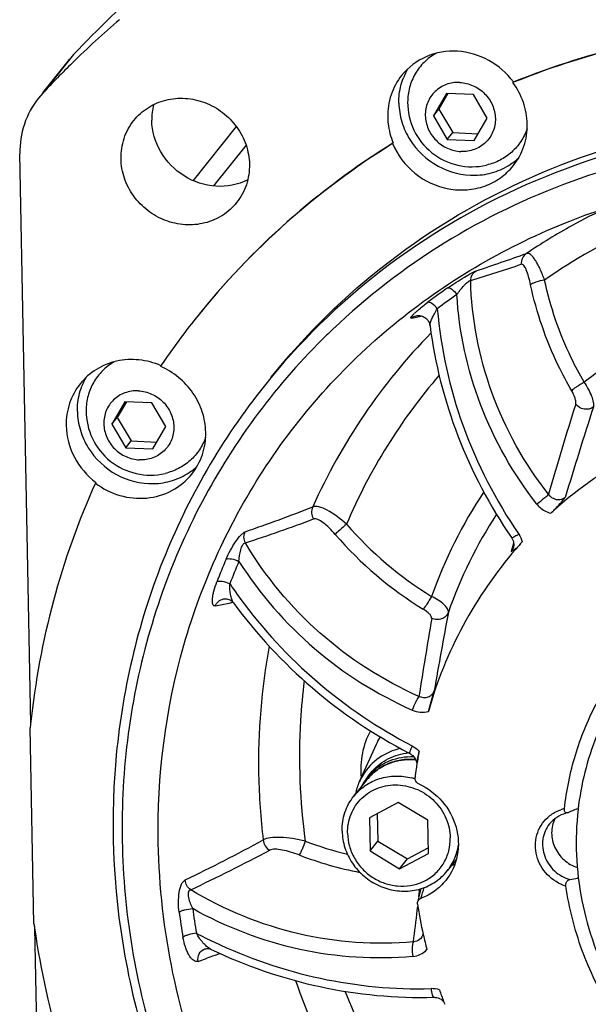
# Model space of a CAD drawing. Header units: millimetres. Extents: x 0 to 420, y 0 to 297.
# Tile 4 of 44: x 114 to 133, y 44 to 77. Entities that reach past the tile are written whole.
import ezdxf

# ---------------------------------------------------------------- set-up
doc = ezdxf.new("R2010")
doc.units = ezdxf.units.MM
doc.header["$LTSCALE"] = 23.1
doc.layers.add('COMPONENTS', color=7, linetype='CONTINUOUS')

msp = doc.modelspace()

# ---------------------------------------------------------------- linework, layer by layer
at = {"layer": 'COMPONENTS', "color": 7, "linetype": 'CONTINUOUS'}
for p, q in [((115.43314, 75.7397), (114.54426, 74.62684)), ((115.57914, 75.90832), (115.43179, 75.73744)), ((130.28603, 74.9933), (130.26861, 74.97149)), ((130.29092, 74.98051), (130.26861, 74.97149)), ((114.55117, 74.62132), (114.40382, 74.45044)), ((128.04502, 74.61009), (127.60893, 73.86096)), ((128.09293, 74.60798), (127.79013, 74.08782)), ((128.94645, 74.5705), (128.04502, 74.61009)), ((129.41178, 73.78179), (128.94645, 74.5705)), ((127.60893, 73.86096), (127.79013, 74.08782)), ((127.79013, 74.08782), (128.25547, 73.2991)), ((127.60893, 73.86096), (128.07426, 73.07224)), ((128.97569, 73.03266), (129.41178, 73.78179)), ((121.01814, 73.5044), (119.57314, 71.6953)), ((128.07426, 73.07224), (128.25547, 73.2991)), ((128.25547, 73.2991), (129.10898, 73.26162)), ((126.26428, 72.95295), (126.24686, 72.93113)), ((128.07426, 73.07224), (128.97569, 73.03266)), ((114.14534, 53.53279), (113.78285, 72.59273)), ((127.03823, 67.17497), (127.03831, 67.17499)), ((127.49683, 66.84104), (127.49681, 66.84116)), ((118.49874, 65.50861), (118.48309, 65.48555)), ((117.29511, 64.30074), (116.85902, 63.55161)), ((117.34303, 64.29864), (117.04023, 63.77847)), ((118.19654, 64.26116), (117.29511, 64.30074)), ((118.66188, 63.47245), (118.19654, 64.26116)), ((116.85902, 63.55161), (117.04023, 63.77847)), ((116.85902, 63.55161), (117.32436, 62.7629)), ((117.04023, 63.77847), (117.50556, 62.98976)), ((118.22579, 62.72331), (118.66188, 63.47245)), ((117.32436, 62.7629), (117.50556, 62.98976)), ((117.50556, 62.98976), (118.35908, 62.95228)), ((117.32436, 62.7629), (118.22579, 62.72331)), ((116.32396, 61.60343), (116.30654, 61.58162)), ((130.28787, 59.44184), (130.28758, 59.44065)), ((120.58574, 57.70677), (120.58616, 57.70686)), ((120.92406, 57.57838), (120.924, 57.57847)), ((127.44194, 53.95), (127.63608, 54.63606)), ((114.13235, 53.42716), (114.12996, 53.40354)), ((114.25469, 46.84513), (114.12996, 53.40354)), ((125.69346, 52.84642), (125.1313, 51.59283)), ((126.77899, 52.56279), (126.80793, 52.54777)), ((125.40249, 51.7474), (125.50877, 51.88046)), ((125.38932, 51.66681), (124.94589, 51.11165)), ((126.43521, 50.90787), (125.46994, 50.3958)), ((127.42159, 50.3101), (126.43521, 50.90787)), ((132.46554, 50.8238), (132.46245, 50.79988)), ((125.46994, 50.3958), (125.49105, 49.28596)), ((125.73484, 50.53633), (125.7524, 49.61316)), ((127.4427, 49.20025), (127.42159, 50.3101)), ((125.49105, 49.28596), (125.7524, 49.61316)), ((125.7524, 49.61316), (126.73878, 49.01538)), ((126.73878, 49.01538), (127.43915, 49.38693)), ((125.49105, 49.28596), (126.47743, 48.68818)), ((126.47743, 48.68818), (127.4427, 49.20025)), ((126.47743, 48.68818), (126.73878, 49.01538)), ((128.37333, 48.99342), (128.07129, 48.61528)), ((127.89344, 48.42376), (127.89689, 48.42697)), ((114.27502, 46.71427), (114.63665, 27.69957)), ((120.15707, 46.00077), (120.15678, 46.0009))]:
    msp.add_line(p, q, dxfattribs=at)
at = {"layer": 'COMPONENTS', "color": 9, "linetype": 'CONTINUOUS'}
for p, q in [((115.57914, 75.90832), (114.55117, 74.62132)), ((121.34543, 72.87569), (120.25824, 71.51456)), ((127.04678, 67.13401), (127.1931, 67.16488)), ((127.1931, 67.16488), (127.2117, 67.16883)), ((126.87834, 67.09881), (127.04678, 67.13401)), ((130.28883, 59.59828), (130.25293, 59.45013)), ((130.25293, 59.45013), (130.21547, 59.29501)), ((120.31943, 57.47289), (120.54515, 57.5206)), ((120.54515, 57.5206), (120.77594, 57.57041)), ((120.77594, 57.57041), (120.90681, 57.59912)), ((132.45422, 48.40636), (132.4318, 48.37829)), ((127.1246, 47.75758), (127.15299, 48.01138)), ((127.0717, 47.29824), (127.08722, 47.43117)), ((120.2399, 45.77241), (120.30827, 45.79737)), ((120.30827, 45.79737), (120.47382, 45.85813))]:
    msp.add_line(p, q, dxfattribs=at)
at = {"layer": 'COMPONENTS', "color": 7, "linetype": 'CONTINUOUS'}
for points in [[(127.03823, 67.17497), (127.06213, 67.17917), (127.0872, 67.18176), (127.11427, 67.18258), (127.14336, 67.18126), (127.17353, 67.17749), (127.20439, 67.17107), (127.23576, 67.16175), (127.26704, 67.14947), (127.29788, 67.13413), (127.32795, 67.11565), (127.35669, 67.09418), (127.38373, 67.06978), (127.40875, 67.04255), (127.43136, 67.01273), (127.45123, 66.98051), (127.46807, 66.94614), (127.48154, 66.91011), (127.49146, 66.87268), (127.49683, 66.84105)], [(130.22134, 59.75705), (130.24772, 59.71358), (130.26756, 59.67105), (130.28261, 59.62696), (130.29249, 59.58205), (130.297, 59.53711), (130.29607, 59.49278), (130.28968, 59.44974), (130.28758, 59.44067)], [(120.58574, 57.70677), (120.60135, 57.70974), (120.63292, 57.7133), (120.66652, 57.71369), (120.70158, 57.71046), (120.7377, 57.70318), (120.77383, 57.69167), (120.80963, 57.67562), (120.84405, 57.65511), (120.8751, 57.63128), (120.90264, 57.60449), (120.924, 57.57847)], [(126.80793, 52.54777), (126.8457, 52.52595), (126.88276, 52.49963), (126.91727, 52.46977), (126.94871, 52.43676), (126.97657, 52.40104)], [(126.97657, 52.40104), (127.0005, 52.3631), (127.02015, 52.32349), (127.03524, 52.28287), (127.04564, 52.2419), (127.05134, 52.2012), (127.05239, 52.16134)], [(127.1548, 47.88764), (127.13347, 47.79444), (127.11199, 47.70435), (127.09039, 47.61735), (127.07944, 47.57463)], [(127.18354, 48.01974), (127.17598, 47.98395), (127.1548, 47.88764)], [(119.96679, 46.00749), (119.99647, 46.01595), (120.03359, 46.02159), (120.06922, 46.02212), (120.10194, 46.01828), (120.12959, 46.01147), (120.15138, 46.00337), (120.15678, 46.00091)], [(127.6311, 44.38924), (127.66843, 44.38853), (127.72016, 44.38203), (127.77049, 44.36952), (127.81914, 44.35121), (127.86523, 44.32757), (127.90795, 44.29921), (127.94714, 44.26629), (127.95696, 44.25595)]]:
    msp.add_lwpolyline(points, dxfattribs=at)
for centre, radius, start, end in [((140.01834, 52.98471), 33.5077, 130.770283, 136.832817), ((139.00148, 51.68464), 33.52486, 130.770077, 134.414964), ((138.94238, 51.74607), 33.43962, 134.416293, 136.836996), ((128.57887, 74.35789), 2.11879, 149.512416, 152.680737), ((128.59361, 74.35047), 2.13529, 152.685136, 158.486964), ((120.24188, 73.7522), 2.04939, 166.452346, 181.104507), ((128.89911, 74.30809), 2.15087, 179.664761, 283.103461), ((139.82935, 50.99292), 25.80251, 121.762669, 141.355535), ((139.84481, 51.01716), 25.79941, 121.761801, 141.351472), ((129.02189, 74.00207), 2.11298, 309.456063, 312.959929), ((129.01109, 74.0159), 2.13053, 303.680096, 309.44399), ((139.73232, 51.0861), 25.66853, 141.382732, 145.814431), ((139.81038, 50.38752), 22.56591, 133.587404, 134.816606), ((117.84371, 64.04112), 2.13529, 152.685136, 158.486964), ((117.82884, 64.04862), 2.11864, 149.433477, 152.6808), ((118.14921, 63.99874), 2.15087, 179.664761, 283.103461), ((118.26119, 63.70656), 2.13053, 303.680096, 309.44399), ((118.27203, 63.69268), 2.11293, 309.456025, 312.912229), ((140.42508, 50.78437), 26.42507, 155.883156, 174.029268), ((140.99012, 50.17251), 14.05669, 137.767995, 139.107075), ((141.09204, 50.09624), 14.18367, 139.143686, 164.234146), ((134.63881, 67.66302), 17.02333, 216.327621, 242.50258), ((141.02216, 50.6887), 27.02889, 173.959231, 174.185033), ((126.97415, 50.60385), 1.96606, 95.535857, 98.007291), ((126.83517, 50.34542), 2.00214, 84.919187, 86.180583), ((141.59781, 49.94702), 14.71145, 169.513782, 171.226362), ((141.68139, 49.93442), 14.79597, 171.844791, 173.010404), ((141.65055, 49.93876), 14.76483, 171.447711, 171.844524), ((141.6375, 49.94072), 14.75164, 171.225693, 171.447686), ((126.92373, 50.78875), 1.96451, 147.899062, 155.851918), ((126.80609, 50.62661), 1.79618, 141.393142, 149.791967), ((126.80385, 50.62799), 1.79356, 135.960188, 141.382761), ((126.37233, 49.71916), 2.06966, 72.467583, 75.503716), ((126.9561, 50.77634), 1.99914, 155.906924, 168.018664), ((126.81283, 50.62292), 1.80386, 151.672663, 153.485311), ((126.81027, 50.62429), 1.80096, 149.795163, 151.672647), ((126.98219, 50.77013), 2.02594, 168.000151, 168.398359), ((132.22257, 51.12634), 0.4777, 290.269481, 298.732943), ((141.99537, 49.58185), 9.61042, 172.718757, 173.488181), ((133.37322, 48.00889), 2.84533, 110.257437, 115.857893), ((127.29617, 50.50425), 1.94629, 298.008524, 302.14668), ((127.18209, 50.32798), 1.80377, 309.290933, 311.036361), ((126.696, 49.71403), 1.7603, 313.016516, 321.377806), ((126.59398, 49.70706), 1.59809, 294.262054, 297.941205), ((132.52648, 48.01231), 0.37803, 100.602394, 104.504402), ((142.59859, 49.96646), 15.71759, 189.033315, 192.790242), ((142.27329, 50.70437), 28.28314, 187.842499, 188.11049), ((143.13681, 50.86818), 29.16116, 188.189746, 205.152934), ((142.74133, 49.99816), 15.86381, 192.787755, 194.660345), ((143.04026, 50.08842), 16.17623, 199.682239, 201.139753), ((143.10932, 50.11486), 16.25018, 201.138907, 201.511989)]:
    msp.add_arc(centre, radius, start, end, dxfattribs=at)
at = {"layer": 'COMPONENTS', "color": 9, "linetype": 'CONTINUOUS'}
for centre, radius, start, end in [((142.25441, 52.06538), 20.70278, 115.23861, 118.895639), ((142.16392, 52.22918), 20.51565, 118.895429, 123.906217), ((88.20297, 189.78518), 127.80806, 288.6323934, 289.4302906), ((94.19003, 179.3206), 116.25623, 287.3492604, 288.2253948), ((140.35026, 50.46904), 21.48248, 124.799005, 126.998868), ((140.4327, 50.56039), 21.09538, 124.78891, 126.988773), ((128.62397, 65.55461), 2.36731, 132.902786, 134.158753), ((142.80875, 52.16661), 16.32714, 110.799183, 128.462395), ((141.91822, 52.55827), 20.10443, 135.691658, 155.848367), ((142.26472, 52.7276), 19.08774, 139.256461, 156.922974), ((256.30572, 25.2221), 129.93022, 162.5321442, 163.9211043), ((260.49271, 22.71022), 134.08738, 162.0082811, 163.3630023), ((142.69506, 52.41024), 16.07564, 146.482077, 160.428601), ((101.13445, 118.30552), 61.74329, 289.0814025, 291.3107896), ((102.27429, 117.50902), 60.97921, 288.2021981, 290.4747589), ((142.62731, 52.17041), 15.38471, 147.040294, 160.678372), ((133.89983, 68.15948), 12.15566, 220.845718, 238.498194), ((133.84722, 68.09359), 12.582, 220.84572, 238.498193), ((140.44484, 50.53441), 21.51692, 156.71297, 158.910486), ((140.51351, 50.60718), 21.12837, 156.700074, 158.89759), ((132.21919, 66.05389), 13.18008, 212.540493, 246.193968), ((134.63654, 67.58825), 16.71128, 214.121115, 216.116022), ((134.54999, 67.5478), 16.61753, 216.179271, 242.607615), ((397.23667, 11.32502), 273.53335, 170.3752978, 170.9287581), ((416.29816, 3.96575), 293.07555, 169.522618, 170.0440124), ((143.09419, 52.23806), 21.33153, 169.488413, 181.106409), ((127.77412, 51.91298), 2.28044, 148.592047, 155.837674), ((143.59555, 52.24309), 21.83289, 181.094197, 186.822835), ((126.76285, 50.56962), 1.75796, 139.050354, 141.381933), ((126.76385, 50.56876), 1.75928, 137.494581, 139.050401), ((126.7641, 50.56853), 1.75962, 135.865369, 137.494556), ((126.76381, 50.56881), 1.75921, 134.144642, 135.865345), ((126.7642, 50.56838), 1.75979, 132.820459, 134.144265), ((126.76801, 50.56425), 1.76541, 130.770382, 132.819962), ((126.77071, 50.56114), 1.76953, 130.01381, 130.770853), ((132.2897, 49.42244), 1.30548, 103.145425, 108.896218), ((91.45565, 105.87097), 63.94357, 295.8259394, 298.4494232), ((127.56727, 60.67935), 11.85134, 249.030394, 256.173221), ((92.18157, 105.8273), 63.96649, 295.2763973, 297.9239577), ((127.48624, 60.52702), 12.18674, 249.006477, 258.969185), ((117.41834, 50.79455), 10.25241, 342.42541, 344.520747), ((142.37982, 50.36663), 23.48104, 187.650854, 189.724059), ((142.41684, 50.42854), 23.06144, 187.654803, 189.728007), ((30.90212, 58.56221), 96.82699, 352.6916984, 353.319604), ((127.49862, 61.42478), 16.8173, 242.322198, 244.53682), ((97.88258, 107.13042), 65.30432, 289.5537464, 290.02048), ((145.26082, 52.68265), 23.56418, 199.158697, 215.989136), ((145.44069, 52.87362), 22.37584, 201.719405, 216.961175), ((127.55468, 43.84308), 0.83676, 72.29646, 91.454833)]:
    msp.add_arc(centre, radius, start, end, dxfattribs=at)
at = {"layer": 'COMPONENTS', "color": 7, "linetype": 'CONTINUOUS'}
for points, knots in [([(130.28603, 74.9933), (131.60967, 75.52901), (134.36013, 76.39401), (137.21118, 76.81938), (138.64927, 76.9231)], [0, 0, 0, 0, 0.49757907, 1, 1, 1, 1]), ([(138.63185, 76.90129), (137.19779, 76.79786), (134.35466, 76.37429), (131.61136, 75.51354), (130.29092, 74.98051)], [0, 0, 0, 0, 0.50241402, 1, 1, 1, 1]), ([(130.28603, 74.9933), (130.06836, 75.28777), (129.49924, 75.78486), (128.42874, 76.09863), (127.3455, 75.9209), (126.76324, 75.47953), (126.54826, 75.21041)], [0, 0, 0, 0, 0.2567977, 0.51105284, 0.75844667, 1, 1, 1, 1]), ([(127.6861, 75.94458), (127.54483, 75.86364), (127.28247, 75.66435), (126.9816, 75.27304), (126.79257, 74.81488), (126.74925, 74.48558), (126.74829, 74.32067)], [0, 0, 0, 0, 0.24935155, 0.49780725, 0.74743628, 1, 1, 1, 1]), ([(126.54826, 75.21041), (126.39394, 75.01722), (126.1505, 74.56938), (126.07649, 74.06579), (126.08126, 73.81515)], [0, 0, 0, 0, 0.49655834, 1, 1, 1, 1]), ([(126.45586, 74.28414), (126.45448, 74.35691), (126.46289, 74.64554), (126.52791, 74.93271), (126.60707, 75.13351)], [0, 0, 0, 0, 0.25216372, 1, 1, 1, 1]), ([(128.48842, 74.97476), (128.41237, 74.9781), (128.26017, 74.97021), (128.04017, 74.91408), (127.83799, 74.81581), (127.66165, 74.67907), (127.51803, 74.50915), (127.41277, 74.31271), (127.34993, 74.09742), (127.33184, 73.87169), (127.35909, 73.64426), (127.43048, 73.42383), (127.5432, 73.21879), (127.69288, 73.03692), (127.87379, 72.88508), (128.0791, 72.76904), (128.30091, 72.69324), (128.45532, 72.67137), (128.53229, 72.66799)], [0, 0, 0, 0, 0.06262277, 0.1244563, 0.18560154, 0.24626045, 0.30671904, 0.36729517, 0.42828747, 0.48992604, 0.55233724, 0.61552746, 0.67938631, 0.7437065, 0.808215, 0.87261405, 0.93661657, 1, 1, 1, 1]), ([(128.48842, 74.97476), (128.56539, 74.97138), (128.7198, 74.94951), (128.94161, 74.87371), (129.14692, 74.75767), (129.32783, 74.60583), (129.47751, 74.42395), (129.59023, 74.21892), (129.66162, 73.99849), (129.68887, 73.77105), (129.67078, 73.54533), (129.60794, 73.33004), (129.50268, 73.13359), (129.35906, 72.96368), (129.18272, 72.82694), (128.98054, 72.72866), (128.76054, 72.67254), (128.60834, 72.66465), (128.53229, 72.66799)], [0, 0, 0, 0, 0.06338343, 0.12738595, 0.191785, 0.2562935, 0.32061369, 0.38447254, 0.44766276, 0.51007396, 0.57171253, 0.63270483, 0.69328096, 0.75373955, 0.81439846, 0.8755437, 0.93737723, 1, 1, 1, 1]), ([(130.74779, 73.58765), (130.74314, 73.83236), (130.65299, 74.32753), (130.41678, 74.77105), (130.26861, 74.97149)], [0, 0, 0, 0, 0.49543348, 1, 1, 1, 1]), ([(114.40358, 74.45063), (114.19841, 74.19313), (113.87476, 73.59676), (113.7765, 72.92633), (113.78285, 72.59273)], [0, 0, 0, 0, 0.49666338, 1, 1, 1, 1]), ([(117.59282, 73.70447), (117.72548, 73.87056), (118.05081, 74.16227), (118.65622, 74.41965), (119.3223, 74.47719), (119.98502, 74.33093), (120.58299, 73.99637), (121.06099, 73.50469), (121.37461, 72.90206), (121.45434, 72.45702), (121.45852, 72.23715)], [0, 0, 0, 0, 0.12033636, 0.24213562, 0.36628352, 0.49276636, 0.62072204, 0.74877952, 0.87551053, 1, 1, 1, 1]), ([(126.45586, 74.28414), (126.45989, 74.07246), (126.52859, 73.64447), (126.88701, 72.85464), (127.70385, 72.07989), (128.79429, 71.80886), (129.63692, 71.94651), (130.02035, 72.12818), (130.19259, 72.24299)], [0, 0, 0, 0, 0.12424884, 0.25057066, 0.50427755, 0.75505063, 0.87852254, 1, 1, 1, 1]), ([(122.17666, 65.10874), (123.32772, 66.54977), (126.0018, 69.17046), (130.85167, 72.03389), (136.29523, 73.70038), (140.11097, 73.95528), (142.01595, 73.87163)], [0, 0, 0, 0, 0.2463249, 0.49433197, 0.74532758, 1, 1, 1, 1]), ([(126.08126, 73.81515), (126.08265, 73.74201), (126.10241, 73.44767), (126.17903, 73.15753), (126.26428, 72.95295)], [0, 0, 0, 0, 0.24814581, 1, 1, 1, 1]), ([(117.16489, 72.4257), (117.16053, 72.65541), (117.22833, 73.11695), (117.45139, 73.52741), (117.59282, 73.70447)], [0, 0, 0, 0, 0.5034461, 1, 1, 1, 1]), ([(121.40177, 71.71634), (121.07867, 71.55561), (120.31948, 71.41046), (119.22694, 71.77298), (118.4175, 72.59762), (118.19984, 73.34605), (118.19287, 73.7127)], [0, 0, 0, 0, 0.24476768, 0.49706508, 0.75127105, 1, 1, 1, 1]), ([(141.79816, 73.59896), (139.8932, 73.68261), (136.07741, 73.42773), (130.63378, 71.76116), (125.78373, 68.89767), (123.10967, 66.2768), (121.95861, 64.83571)], [0, 0, 0, 0, 0.2546648, 0.50566381, 0.75367336, 1, 1, 1, 1]), ([(130.74447, 73.42891), (130.69344, 73.27971), (130.55314, 72.99326), (130.24046, 72.63166), (129.84473, 72.35975), (129.54245, 72.24947), (129.38675, 72.21323)], [0, 0, 0, 0, 0.24916393, 0.49764354, 0.7473799, 1, 1, 1, 1]), ([(130.2808, 72.1924), (130.43512, 72.38558), (130.67856, 72.83342), (130.75256, 73.33701), (130.74779, 73.58765)], [0, 0, 0, 0, 0.49655824, 1, 1, 1, 1]), ([(141.71836, 73.10543), (140.10328, 73.17636), (136.87072, 73.01018), (132.19628, 71.82423), (127.89868, 69.74784), (125.38643, 67.8123), (124.25208, 66.73254)], [0, 0, 0, 0, 0.25427778, 0.50536928, 0.75367321, 1, 1, 1, 1]), ([(126.24686, 72.93113), (126.40592, 72.54943), (126.92798, 71.85758), (127.90558, 71.40674), (128.73192, 71.3614), (129.33067, 71.48662), (129.86651, 71.76375), (130.15815, 72.03886), (130.2808, 72.1924)], [0, 0, 0, 0, 0.2540136, 0.5081038, 0.63384649, 0.75749099, 0.87928531, 1, 1, 1, 1]), ([(121.0306, 70.95838), (120.89794, 70.79229), (120.5726, 70.50058), (119.9672, 70.24321), (119.30111, 70.18567), (118.63839, 70.33193), (118.04042, 70.66649), (117.56243, 71.15816), (117.2488, 71.76079), (117.16908, 72.20584), (117.16489, 72.4257)], [0, 0, 0, 0, 0.12033636, 0.24213562, 0.36628352, 0.49276636, 0.62072204, 0.74877952, 0.87551053, 1, 1, 1, 1]), ([(121.45852, 72.23715), (121.46289, 72.00744), (121.39508, 71.54591), (121.17202, 71.13544), (121.0306, 70.95838)], [0, 0, 0, 0, 0.5034461, 1, 1, 1, 1]), ([(132.16699, 70.34116), (132.61496, 70.518), (134.43784, 71.17064), (136.34432, 71.5877), (137.78746, 71.76495)], [0, 0, 0, 0, 0.24881665, 1, 1, 1, 1]), ([(118.41062, 49.54397), (118.36829, 51.76966), (118.93256, 56.23468), (121.73124, 62.33809), (126.23825, 67.29081), (130.11416, 69.53081), (132.16699, 70.34116)], [0, 0, 0, 0, 0.25239073, 0.50149127, 0.74977476, 1, 1, 1, 1]), ([(127.49683, 66.84119), (127.65753, 65.5858), (128.29347, 63.08994), (129.49658, 60.8147), (130.22134, 59.75705)], [0, 0, 0, 0, 0.49676059, 1, 1, 1, 1]), ([(123.90503, 66.39502), (123.07623, 65.57151), (121.54385, 63.7913), (119.68815, 60.79457), (118.31364, 57.53463), (117.45019, 54.08278), (117.11598, 50.51226), (117.38364, 45.68351), (119.06736, 39.72615), (123.02241, 33.38189), (128.58597, 28.31182), (135.28882, 24.93835), (140.20708, 24.00185), (142.65428, 23.89439)], [0, 0, 0, 0, 0.06023941, 0.12052603, 0.18103206, 0.24190947, 0.30327636, 0.36520696, 0.49048617, 0.61770932, 0.74587844, 0.87370475, 1, 1, 1, 1]), ([(118.50052, 65.50736), (118.26766, 65.60835), (117.77245, 65.73945), (117.01416, 65.69712), (116.32065, 65.41832), (115.94882, 65.08942), (115.79841, 64.90115)], [0, 0, 0, 0, 0.25690733, 0.50898996, 0.75608916, 1, 1, 1, 1]), ([(116.93395, 65.63395), (116.79298, 65.55293), (116.53122, 65.35359), (116.2311, 64.96254), (116.04255, 64.50489), (115.99934, 64.17602), (115.99838, 64.01133)], [0, 0, 0, 0, 0.24934326, 0.49779985, 0.74743351, 1, 1, 1, 1]), ([(119.99789, 63.27831), (119.99351, 63.50866), (119.91306, 63.97468), (119.59602, 64.61105), (119.11107, 65.13973), (118.70063, 65.39121), (118.48309, 65.48555)], [0, 0, 0, 0, 0.24539401, 0.49508839, 0.74745273, 1, 1, 1, 1]), ([(115.79841, 64.90115), (115.64407, 64.70795), (115.40061, 64.26009), (115.32659, 63.75646), (115.33136, 63.50581)], [0, 0, 0, 0, 0.49656177, 1, 1, 1, 1]), ([(115.70596, 63.9748), (115.70457, 64.04756), (115.71299, 64.3362), (115.77801, 64.62336), (115.85717, 64.82416)], [0, 0, 0, 0, 0.25216372, 1, 1, 1, 1]), ([(117.73852, 64.66541), (117.66247, 64.66875), (117.51026, 64.66086), (117.29026, 64.60474), (117.08809, 64.50646), (116.91174, 64.36972), (116.76812, 64.19981), (116.66287, 64.00336), (116.60002, 63.78807), (116.58194, 63.56235), (116.60919, 63.33492), (116.68058, 63.11449), (116.7933, 62.90945), (116.94298, 62.72757), (117.12389, 62.57573), (117.3292, 62.4597), (117.55101, 62.3839), (117.70542, 62.36203), (117.78239, 62.35865)], [0, 0, 0, 0, 0.06262277, 0.1244563, 0.18560154, 0.24626045, 0.30671904, 0.36729517, 0.42828747, 0.48992604, 0.55233724, 0.61552746, 0.67938631, 0.7437065, 0.808215, 0.87261405, 0.93661657, 1, 1, 1, 1]), ([(121.95861, 64.83571), (121.25182, 63.95082), (119.96648, 62.07013), (118.47589, 58.99087), (117.44866, 55.70897), (116.72082, 51.13981), (117.06221, 45.2306), (119.02236, 39.60138), (121.45542, 35.49081), (123.69282, 32.64571), (126.29053, 30.11079), (130.15575, 27.21669), (135.61434, 24.59654), (140.37752, 23.72312), (142.74871, 23.619)], [0, 0, 0, 0, 0.0601225, 0.1204043, 0.18099117, 0.24200345, 0.36529804, 0.49078817, 0.55436919, 0.61827225, 0.68236257, 0.74649227, 0.87399745, 1, 1, 1, 1]), ([(117.73852, 64.66541), (117.81548, 64.66203), (117.96989, 64.64016), (118.1917, 64.56436), (118.39701, 64.44833), (118.57793, 64.29649), (118.72761, 64.11461), (118.84032, 63.90957), (118.91172, 63.68914), (118.93896, 63.46171), (118.92088, 63.23598), (118.85804, 63.0207), (118.75278, 62.82425), (118.60916, 62.65434), (118.43282, 62.5176), (118.23064, 62.41932), (118.01064, 62.36319), (117.85843, 62.35531), (117.78239, 62.35865)], [0, 0, 0, 0, 0.06338343, 0.12738595, 0.191785, 0.2562935, 0.32061369, 0.38447254, 0.44766276, 0.51007396, 0.57171253, 0.63270483, 0.69328096, 0.75373955, 0.81439846, 0.8755437, 0.93737723, 1, 1, 1, 1]), ([(115.70596, 63.9748), (115.70998, 63.76311), (115.77869, 63.33513), (116.1371, 62.54529), (116.95395, 61.77055), (118.04439, 61.49952), (118.88702, 61.63717), (119.27044, 61.81883), (119.44268, 61.93365)], [0, 0, 0, 0, 0.12424884, 0.25057066, 0.50427755, 0.75505063, 0.87852254, 1, 1, 1, 1]), ([(137.23491, 63.75365), (136.17853, 63.44546), (134.13695, 62.59678), (132.34002, 61.30677), (131.53402, 60.57341)], [0, 0, 0, 0, 0.50244675, 1, 1, 1, 1]), ([(115.33136, 63.50581), (115.33826, 63.14299), (115.53266, 62.40441), (116.02806, 61.82704), (116.32396, 61.60343)], [0, 0, 0, 0, 0.49454933, 1, 1, 1, 1]), ([(119.53084, 61.88297), (119.68518, 62.07617), (119.92864, 62.52403), (120.00266, 63.02765), (119.99789, 63.27831)], [0, 0, 0, 0, 0.49656125, 1, 1, 1, 1]), ([(119.99477, 63.12014), (119.94376, 62.97088), (119.8035, 62.68429), (119.4908, 62.32251), (119.09497, 62.05046), (118.7926, 61.94014), (118.63685, 61.90388)], [0, 0, 0, 0, 0.24916578, 0.49764515, 0.74738046, 1, 1, 1, 1]), ([(116.30654, 61.58162), (116.55035, 61.39738), (117.10492, 61.1165), (118.01993, 61.02389), (118.88802, 61.27577), (119.35112, 61.658), (119.53084, 61.88297)], [0, 0, 0, 0, 0.25745752, 0.51048076, 0.75741396, 1, 1, 1, 1]), ([(131.53399, 60.57338), (131.57859, 60.61397), (131.75, 60.78041), (131.90559, 60.96219), (132.01851, 61.10039)], [0, 0, 0, 0, 0.25257978, 1, 1, 1, 1]), ([(130.21547, 59.29501), (130.22686, 59.30241), (130.27936, 59.33732), (130.32928, 59.3761), (130.36683, 59.40828)], [0, 0, 0, 0, 0.21552347, 1, 1, 1, 1]), ([(131.9928, 50.69371), (132.05895, 51.30072), (132.30086, 52.50115), (132.9904, 54.19617), (133.98255, 55.72565), (135.24585, 57.03975), (136.73974, 58.09668), (138.41609, 58.86309), (140.22192, 59.31494), (142.73111, 59.48183), (145.90344, 58.8479), (149.25134, 56.86975), (151.36385, 54.38847), (152.47713, 52.09206), (152.82695, 50.86923), (152.94601, 50.25169)], [0, 0, 0, 0, 0.06128039, 0.12207754, 0.18261171, 0.24314146, 0.30392462, 0.36518484, 0.42708162, 0.48969122, 0.6164387, 0.7448662, 0.87314603, 0.93688245, 1, 1, 1, 1]), ([(134.40873, 55.42673), (133.88643, 54.77283), (133.01511, 53.3071), (132.57464, 51.66087), (132.46554, 50.8238)], [0, 0, 0, 0, 0.49784117, 1, 1, 1, 1]), ([(126.51145, 52.71026), (126.25631, 52.65263), (125.76568, 52.43986), (125.39679, 52.0514), (125.25956, 51.83272)], [0, 0, 0, 0, 0.50326252, 1, 1, 1, 1]), ([(126.96854, 52.34311), (126.81786, 52.35317), (126.51494, 52.33903), (126.08117, 52.21306), (125.69393, 51.98902), (125.48079, 51.78133), (125.38932, 51.66681)], [0, 0, 0, 0, 0.25419308, 0.50510001, 0.75330061, 1, 1, 1, 1]), ([(125.50876, 51.88044), (125.58076, 51.97058), (125.74303, 52.1377), (126.03059, 52.33743), (126.35314, 52.48032), (126.58336, 52.53429), (126.70028, 52.55074)], [0, 0, 0, 0, 0.24749423, 0.49608082, 0.74669754, 1, 1, 1, 1]), ([(125.51453, 51.8748), (125.60498, 51.96833), (125.80778, 52.1368), (126.16019, 52.31902), (126.54696, 52.4245), (126.81561, 52.44066), (126.94987, 52.43538)], [0, 0, 0, 0, 0.24632726, 0.49455019, 0.74562051, 1, 1, 1, 1]), ([(127.07011, 52.26598), (127.07397, 52.29057), (127.09326, 52.41027), (127.11451, 52.52966), (127.13205, 52.62441)], [0, 0, 0, 0, 0.20529898, 1, 1, 1, 1]), ([(124.9459, 51.11165), (125.05535, 51.24869), (125.31876, 51.49236), (125.80574, 51.72611), (126.34661, 51.81294), (126.71285, 51.76883), (126.8904, 51.72293)], [0, 0, 0, 0, 0.24492035, 0.49233616, 0.74391523, 1, 1, 1, 1]), ([(127.11946, 51.52417), (127.07995, 51.54219), (127.01089, 51.60247), (126.99023, 51.69298), (126.99537, 51.73492)], [0, 0, 0, 0, 0.50684972, 1, 1, 1, 1]), ([(124.73887, 49.87344), (124.73678, 49.98331), (124.75435, 50.20298), (124.84653, 50.51863), (125.00091, 50.80678), (125.21155, 51.05597), (125.47019, 51.25652), (125.76669, 51.40067), (126.08946, 51.48297), (126.42601, 51.50045), (126.76342, 51.45262), (127.08885, 51.34145), (127.38994, 51.17126), (127.65529, 50.94856), (127.87482, 50.68182), (128.04013, 50.38107), (128.14485, 50.05788), (128.17166, 49.83385), (128.17377, 49.72261)], [0, 0, 0, 0, 0.06163993, 0.1226306, 0.18320749, 0.24366585, 0.304325, 0.36546946, 0.42730467, 0.48992604, 0.55330807, 0.61731225, 0.68171047, 0.74621922, 0.81053917, 0.87439884, 0.93758743, 1, 1, 1, 1]), ([(127.11946, 51.52417), (127.41699, 51.38847), (127.95691, 50.98459), (128.43321, 50.11046), (128.48626, 49.13239), (128.21552, 48.53947), (128.02356, 48.29917)], [0, 0, 0, 0, 0.25686264, 0.51106053, 0.7584126, 1, 1, 1, 1]), ([(124.55694, 49.94917), (124.55494, 50.05443), (124.56849, 50.26478), (124.64195, 50.57079), (124.76646, 50.85761), (124.88148, 51.031), (124.9459, 51.11165)], [0, 0, 0, 0, 0.25282472, 0.50335271, 0.75212771, 1, 1, 1, 1]), ([(132.02506, 50.57199), (132.01794, 50.57818), (131.99034, 50.61417), (131.98939, 50.66302), (131.99317, 50.69766)], [0, 0, 0, 0, 0.21302736, 1, 1, 1, 1]), ([(132.03917, 50.5426), (131.932, 50.51306), (131.72682, 50.42184), (131.5604, 50.27073), (131.49215, 50.18528)], [0, 0, 0, 0, 0.50409928, 1, 1, 1, 1]), ([(132.44696, 50.67175), (132.38952, 50.16854), (132.35402, 49.14635), (132.53806, 47.61723), (132.95408, 46.11935), (133.3784, 45.16775), (133.62459, 44.70854)], [0, 0, 0, 0, 0.24640823, 0.49523896, 0.74650586, 1, 1, 1, 1]), ([(131.66776, 50.35985), (131.59825, 50.21313), (131.52623, 49.87847), (131.64341, 49.37777), (131.95489, 48.95935), (132.2593, 48.78176), (132.42139, 48.72745)], [0, 0, 0, 0, 0.24216806, 0.49084589, 0.74501539, 1, 1, 1, 1]), ([(124.55694, 49.94917), (124.56053, 49.76057), (124.62538, 49.37909), (124.88073, 48.85636), (125.27278, 48.41876), (125.76875, 48.10293), (126.32768, 47.93501), (126.90346, 47.93007), (127.44709, 48.08943), (127.75919, 48.29918), (127.89344, 48.42376)], [0, 0, 0, 0, 0.12412694, 0.25041163, 0.37806687, 0.50586455, 0.63253712, 0.75716439, 0.87948201, 1, 1, 1, 1]), ([(124.73887, 49.87344), (124.74161, 49.72936), (124.78518, 49.43845), (124.95684, 49.03044), (125.22396, 48.67162), (125.5695, 48.38484), (125.97166, 48.188), (126.40532, 48.09381), (126.84275, 48.10852), (127.12106, 48.19171), (127.25066, 48.25012)], [0, 0, 0, 0, 0.12331625, 0.2485472, 0.37519928, 0.50241736, 0.62922159, 0.75472787, 0.87835982, 1, 1, 1, 1]), ([(127.34279, 48.29527), (127.47015, 48.36282), (127.7072, 48.53343), (127.9776, 48.87727), (128.14352, 49.28398), (128.17655, 49.57657), (128.17377, 49.72261)], [0, 0, 0, 0, 0.24942613, 0.49775926, 0.74728924, 1, 1, 1, 1]), ([(165.70187, 43.55549), (165.48423, 42.14494), (164.77872, 39.36783), (162.93478, 35.50183), (160.37205, 32.08302), (157.18051, 29.23316), (153.47211, 27.05073), (149.37684, 25.61048), (145.03719, 24.96035), (140.60295, 25.12077), (136.22612, 26.08448), (132.05599, 27.81712), (128.23444, 30.25877), (124.8915, 33.32602), (122.14123, 36.91442), (120.07806, 40.90259), (118.77337, 45.15281), (118.43834, 48.08652), (118.41062, 49.54397)], [0, 0, 0, 0, 0.06104295, 0.12164474, 0.18205972, 0.24257387, 0.30345746, 0.36492614, 0.42711095, 0.49004246, 0.55364992, 0.61777377, 0.68218842, 0.74663173, 0.81083789, 0.87457161, 0.93765365, 1, 1, 1, 1]), ([(128.07129, 48.61528), (128.17049, 48.73949), (128.3364, 49.0175), (128.42163, 49.32964), (128.44338, 49.48847)], [0, 0, 0, 0, 0.49788149, 1, 1, 1, 1]), ([(128.02356, 48.29917), (127.91638, 48.16499), (127.66299, 47.92387), (127.3544, 47.75966), (127.19221, 47.69886)], [0, 0, 0, 0, 0.49786229, 1, 1, 1, 1]), ([(132.04263, 48.09823), (132.03491, 48.1513), (132.0443, 48.2565), (132.13316, 48.32205), (132.17489, 48.32766)], [0, 0, 0, 0, 0.56016365, 1, 1, 1, 1]), ([(133.5408, 43.97592), (133.15546, 44.60742), (132.51074, 45.94167), (132.14742, 47.3789), (132.04209, 48.10235)], [0, 0, 0, 0, 0.50295963, 1, 1, 1, 1]), ([(127.07945, 47.57463), (127.08661, 47.60247), (127.11514, 47.65553), (127.1652, 47.68874), (127.19221, 47.69886)], [0, 0, 0, 0, 0.49909902, 1, 1, 1, 1]), ([(120.15709, 46.00077), (121.32205, 45.44467), (123.77364, 44.60199), (126.35602, 44.35556), (127.63107, 44.38923)], [0, 0, 0, 0, 0.50299952, 1, 1, 1, 1])]:
    msp.add_open_spline(points, degree=3, knots=knots, dxfattribs=at)
at = {"layer": 'COMPONENTS', "color": 9, "linetype": 'CONTINUOUS'}
for points, knots in [([(137.95071, 71.36145), (136.76398, 71.06935), (134.4488, 70.27333), (132.31931, 69.06393), (131.32729, 68.36969)], [0, 0, 0, 0, 0.50232973, 1, 1, 1, 1]), ([(130.71957, 69.25618), (130.66296, 69.21852), (130.56841, 69.10826), (130.54423, 68.96571), (130.54985, 68.89654)], [0, 0, 0, 0, 0.49488327, 1, 1, 1, 1]), ([(131.32729, 68.36969), (131.28179, 68.49634), (131.20925, 68.67711), (131.09906, 68.89863), (131.01937, 69.03445), (130.94115, 69.14258), (130.86565, 69.21915), (130.79188, 69.26357), (130.73977, 69.26372), (130.71957, 69.25618)], [0, 0, 0, 0, 0.35790741, 0.51709633, 0.65769364, 0.77637513, 0.87099268, 0.94265883, 1, 1, 1, 1]), ([(130.86064, 68.20785), (130.84112, 68.29986), (130.80017, 68.46885), (130.73712, 68.66501), (130.68005, 68.78993), (130.63958, 68.85357), (130.5982, 68.89566), (130.56291, 68.90084), (130.54985, 68.89654)], [0, 0, 0, 0, 0.35763588, 0.66070427, 0.78205016, 0.87810562, 0.94773891, 1, 1, 1, 1]), ([(128.09022, 68.10957), (128.18004, 68.17204), (128.36285, 68.29407), (128.62964, 68.45945), (128.83581, 68.57853), (128.96782, 68.64623), (129.01722, 68.66915), (129.03702, 68.67581)], [0, 0, 0, 0, 0.29715738, 0.59678442, 0.85257921, 0.94324628, 1, 1, 1, 1]), ([(128.85712, 68.35353), (128.85874, 68.41743), (128.89256, 68.54556), (128.98381, 68.64223), (129.03702, 68.67581)], [0, 0, 0, 0, 0.50397489, 1, 1, 1, 1]), ([(128.39674, 67.88536), (128.43249, 67.93742), (128.50833, 68.04116), (128.61129, 68.16473), (128.69847, 68.25583), (128.76117, 68.31164), (128.81011, 68.34688), (128.84659, 68.3585), (128.85711, 68.35354)], [0, 0, 0, 0, 0.28324116, 0.57620593, 0.71976234, 0.85009308, 0.94782848, 1, 1, 1, 1]), ([(131.45821, 61.20767), (130.65988, 62.22836), (129.38086, 64.50936), (128.8859, 67.08199), (128.85713, 68.35348)], [0, 0, 0, 0, 0.50467223, 1, 1, 1, 1]), ([(131.32729, 68.36969), (131.22851, 68.3553), (131.09043, 68.32381), (130.93706, 68.26201), (130.87801, 68.22761), (130.86064, 68.20785)], [0, 0, 0, 0, 0.60050719, 0.8417058, 1, 1, 1, 1]), ([(132.23311, 64.66928), (132.07206, 64.9454), (131.476, 66.06521), (131.05745, 67.28), (130.86064, 68.20785)], [0, 0, 0, 0, 0.25206494, 1, 1, 1, 1]), ([(132.65326, 64.95103), (132.49766, 65.21779), (131.9218, 66.29966), (131.51744, 67.47329), (131.32729, 68.36969)], [0, 0, 0, 0, 0.2520649, 1, 1, 1, 1]), ([(128.09022, 68.10957), (128.10774, 68.11673), (128.15979, 68.10808), (128.26983, 68.03764), (128.34696, 67.95208), (128.39674, 67.88536)], [0, 0, 0, 0, 0.14417208, 0.36575591, 1, 1, 1, 1]), ([(131.06971, 60.87917), (130.28394, 61.88379), (129.01068, 64.11733), (128.46514, 66.63378), (128.39664, 67.88518)], [0, 0, 0, 0, 0.50438007, 1, 1, 1, 1]), ([(127.01241, 67.2887), (127.04005, 67.31441), (127.17207, 67.43226), (127.31094, 67.54224), (127.42212, 67.62596)], [0, 0, 0, 0, 0.21339583, 1, 1, 1, 1]), ([(127.73953, 67.40965), (127.68721, 67.47498), (127.60649, 67.55845), (127.49289, 67.62567), (127.44, 67.63336), (127.42212, 67.62596)], [0, 0, 0, 0, 0.63133847, 0.85405528, 1, 1, 1, 1]), ([(126.87834, 67.09881), (126.87353, 67.09781), (126.86496, 67.0955), (126.85491, 67.10548), (126.86058, 67.12039), (126.87626, 67.14791), (126.91608, 67.19406), (126.95258, 67.23137), (126.97478, 67.25295)], [0, 0, 0, 0, 0.06866959, 0.1095429, 0.16874427, 0.26503278, 0.5678802, 1, 1, 1, 1]), ([(127.49681, 66.84116), (127.49218, 66.87702), (127.51507, 66.96336), (127.56603, 67.09653), (127.6437, 67.25058), (127.70541, 67.35565), (127.73954, 67.40965)], [0, 0, 0, 0, 0.17392197, 0.41347007, 0.692724, 1, 1, 1, 1]), ([(127.74049, 67.4104), (127.85449, 66.0787), (128.44579, 63.41514), (129.69679, 60.99316), (130.4638, 59.87385)], [0, 0, 0, 0, 0.49622656, 1, 1, 1, 1]), ([(132.65326, 64.95103), (132.56441, 64.90452), (132.44167, 64.83256), (132.30424, 64.73451), (132.25078, 64.69023), (132.23311, 64.66928)], [0, 0, 0, 0, 0.59301517, 0.83797299, 1, 1, 1, 1]), ([(132.96204, 64.12706), (132.97606, 64.17507), (132.96893, 64.3001), (132.88139, 64.58528), (132.75582, 64.80519), (132.65326, 64.95103)], [0, 0, 0, 0, 0.16733134, 0.40347112, 1, 1, 1, 1]), ([(132.36717, 64.22335), (132.37537, 64.24934), (132.37391, 64.31673), (132.3364, 64.46957), (132.27978, 64.58929), (132.23311, 64.66928)], [0, 0, 0, 0, 0.172757, 0.41294205, 1, 1, 1, 1]), ([(132.96202, 64.12709), (132.87763, 64.06124), (132.63848, 64.00853), (132.43179, 64.13431), (132.36717, 64.22335)], [0, 0, 0, 0, 0.49313136, 1, 1, 1, 1]), ([(131.4582, 61.20768), (131.44056, 61.18636), (131.39035, 61.13805), (131.26293, 61.026), (131.15084, 60.93825), (131.06991, 60.87889)], [0, 0, 0, 0, 0.16299968, 0.4089243, 1, 1, 1, 1]), ([(132.01852, 61.1004), (131.9788, 61.0666), (131.88141, 61.0169), (131.66416, 61.015), (131.51862, 61.12004), (131.4582, 61.20768)], [0, 0, 0, 0, 0.24701873, 0.49584621, 1, 1, 1, 1]), ([(123.57361, 60.78406), (123.54437, 60.72196), (123.51934, 60.57829), (123.56649, 60.44099), (123.60449, 60.38208)], [0, 0, 0, 0, 0.49476145, 1, 1, 1, 1]), ([(124.7044, 60.20939), (124.50492, 60.3872), (124.20729, 60.61439), (123.815, 60.79331), (123.63518, 60.81088), (123.57361, 60.78406)], [0, 0, 0, 0, 0.61524024, 0.84538811, 1, 1, 1, 1]), ([(131.06971, 60.87917), (131.09876, 60.84202), (131.22563, 60.704), (131.39842, 60.60827), (131.53402, 60.57341)], [0, 0, 0, 0, 0.2519433, 1, 1, 1, 1]), ([(124.32927, 59.86466), (124.26463, 59.93946), (124.13671, 60.07703), (123.94074, 60.24985), (123.77349, 60.36379), (123.64774, 60.39822), (123.60449, 60.38208)], [0, 0, 0, 0, 0.32399104, 0.6161962, 0.84873351, 1, 1, 1, 1]), ([(120.68078, 59.04086), (120.72393, 59.14121), (120.82045, 59.33921), (120.98391, 59.60964), (121.1307, 59.80456), (121.24406, 59.91244), (121.29554, 59.94664), (121.31903, 59.95471)], [0, 0, 0, 0, 0.29015851, 0.58391904, 0.83923943, 0.93402984, 1, 1, 1, 1]), ([(121.32242, 59.58124), (121.29323, 59.63885), (121.261, 59.76792), (121.29044, 59.89815), (121.31903, 59.95471)], [0, 0, 0, 0, 0.50473893, 1, 1, 1, 1]), ([(124.7044, 60.20939), (124.62685, 60.14567), (124.49993, 60.03313), (124.37342, 59.9184), (124.32927, 59.86466)], [0, 0, 0, 0, 0.5906887, 1, 1, 1, 1]), ([(121.1082, 58.96463), (121.11496, 59.09365), (121.13472, 59.25402), (121.19477, 59.43739), (121.23158, 59.52128), (121.28645, 59.58624), (121.32239, 59.58126)], [0, 0, 0, 0, 0.57086235, 0.71153528, 0.83966421, 1, 1, 1, 1]), ([(130.46342, 59.87361), (130.43305, 59.85448), (130.37904, 59.82164), (130.3026, 59.77999), (130.25945, 59.76155), (130.2256, 59.75075), (130.22136, 59.75707)], [0, 0, 0, 0, 0.39639676, 0.71128406, 0.91598389, 1, 1, 1, 1]), ([(127.12438, 54.45095), (125.92768, 54.97819), (123.68801, 56.41246), (121.98937, 58.45954), (121.32245, 59.5812)], [0, 0, 0, 0, 0.50052607, 1, 1, 1, 1]), ([(120.68078, 59.04086), (120.70231, 59.05218), (120.76318, 59.06031), (120.90954, 59.04396), (121.02799, 59.00217), (121.1082, 58.96463)], [0, 0, 0, 0, 0.16480788, 0.39993962, 1, 1, 1, 1]), ([(120.31943, 57.47289), (120.30266, 57.46938), (120.26147, 57.47588), (120.22951, 57.536), (120.21824, 57.61493), (120.22109, 57.71783), (120.23848, 57.83917), (120.28162, 58.02995), (120.3305, 58.17668), (120.36914, 58.27676)], [0, 0, 0, 0, 0.05851475, 0.12385529, 0.21485503, 0.33238487, 0.4731332, 0.63347949, 1, 1, 1, 1]), ([(120.80164, 58.213), (120.71996, 58.24787), (120.59968, 58.28575), (120.45202, 58.29789), (120.39084, 58.28842), (120.36914, 58.27676)], [0, 0, 0, 0, 0.59819821, 0.83407734, 1, 1, 1, 1]), ([(120.924, 57.57841), (120.89787, 57.61399), (120.8602, 57.70549), (120.81051, 57.91719), (120.79975, 58.09227), (120.80165, 58.213)], [0, 0, 0, 0, 0.20271875, 0.44547246, 1, 1, 1, 1]), ([(120.31942, 57.47288), (120.34144, 57.53048), (120.41273, 57.6361), (120.52689, 57.69396), (120.58575, 57.70675)], [0, 0, 0, 0, 0.50590553, 1, 1, 1, 1]), ([(127.54819, 57.79528), (127.49721, 57.70881), (127.40717, 57.56467), (127.3158, 57.42075), (127.27281, 57.36588)], [0, 0, 0, 0, 0.59018736, 1, 1, 1, 1]), ([(128.10913, 57.26076), (128.11595, 57.29975), (128.07844, 57.40143), (127.89681, 57.59662), (127.6985, 57.71972), (127.54819, 57.79528)], [0, 0, 0, 0, 0.14797224, 0.37107691, 1, 1, 1, 1]), ([(127.55356, 57.05811), (127.55729, 57.07995), (127.53784, 57.13609), (127.44758, 57.2463), (127.34807, 57.31978), (127.27281, 57.36588)], [0, 0, 0, 0, 0.15480808, 0.38353318, 1, 1, 1, 1]), ([(128.1091, 57.26077), (128.09143, 57.21094), (128.03066, 57.11705), (127.88712, 57.02895), (127.71718, 57.00452), (127.60456, 57.03346), (127.55356, 57.0581)], [0, 0, 0, 0, 0.240092, 0.48777271, 0.74278581, 1, 1, 1, 1]), ([(123.29131, 54.97377), (123.23546, 54.53205), (123.07005, 52.74924), (123.14293, 50.94506), (123.326, 49.61292)], [0, 0, 0, 0, 0.24874881, 1, 1, 1, 1]), ([(127.12437, 54.45096), (127.10754, 54.42904), (127.0724, 54.36892), (126.99426, 54.21845), (126.93678, 54.08822), (126.89947, 53.99507)], [0, 0, 0, 0, 0.16284612, 0.40861903, 1, 1, 1, 1]), ([(127.63608, 54.63608), (127.62002, 54.58697), (127.56584, 54.49518), (127.4309, 54.41125), (127.27284, 54.3952), (127.17112, 54.42682), (127.12437, 54.45096)], [0, 0, 0, 0, 0.25100462, 0.49649415, 0.74441778, 1, 1, 1, 1]), ([(126.89916, 53.99521), (126.98432, 53.9577), (127.16616, 53.91014), (127.35401, 53.92607), (127.44196, 53.95004)], [0, 0, 0, 0, 0.50515761, 1, 1, 1, 1]), ([(125.50491, 53.29945), (125.37766, 53.06546), (125.19269, 52.55168), (125.16792, 52.00687), (125.19385, 51.73775)], [0, 0, 0, 0, 0.4962664, 1, 1, 1, 1]), ([(126.90437, 52.79308), (126.88891, 52.76119), (126.86177, 52.70339), (126.82967, 52.62967), (126.81144, 52.57982), (126.806, 52.55761), (126.80604, 52.54874), (126.80794, 52.54779)], [0, 0, 0, 0, 0.4005548, 0.71749078, 0.92145017, 0.97595455, 1, 1, 1, 1]), ([(125.63295, 51.91641), (125.72592, 51.99446), (125.92951, 52.13234), (126.27161, 52.27378), (126.63881, 52.34583), (126.89001, 52.34582), (127.01494, 52.33406)], [0, 0, 0, 0, 0.24608325, 0.4943923, 0.74561695, 1, 1, 1, 1]), ([(132.04209, 48.10235), (131.81002, 48.17625), (131.37855, 48.44538), (131.00686, 49.09513), (131.00168, 49.8331), (131.26185, 50.25079), (131.432, 50.40349)], [0, 0, 0, 0, 0.257018, 0.51181843, 0.7587399, 1, 1, 1, 1]), ([(131.432, 50.40349), (131.52578, 50.48765), (131.66996, 50.58154), (131.82668, 50.64379), (131.86691, 50.65756)], [0, 0, 0, 0, 0.74767144, 1, 1, 1, 1]), ([(131.49217, 50.18527), (131.37631, 50.04013), (131.21922, 49.67503), (131.28892, 49.08291), (131.6276, 48.58179), (131.98528, 48.38107), (132.17489, 48.32766)], [0, 0, 0, 0, 0.24132076, 0.48920911, 0.74402666, 1, 1, 1, 1]), ([(123.326, 49.61292), (123.18661, 49.64609), (122.91211, 49.69915), (122.51853, 49.74028), (122.18655, 49.73516), (121.98764, 49.69168), (121.91727, 49.64935)], [0, 0, 0, 0, 0.30074369, 0.58646217, 0.82763945, 1, 1, 1, 1]), ([(121.91727, 49.64935), (121.92359, 49.57975), (121.97122, 49.44256), (122.07649, 49.34217), (122.13703, 49.30844)], [0, 0, 0, 0, 0.50208001, 1, 1, 1, 1]), ([(123.326, 49.61292), (123.29384, 49.51789), (123.24276, 49.38506), (123.17034, 49.2321), (123.13688, 49.17113), (123.12018, 49.14923)], [0, 0, 0, 0, 0.59204974, 0.83748826, 1, 1, 1, 1]), ([(123.12018, 49.14923), (123.0259, 49.18535), (122.8393, 49.2488), (122.56727, 49.31719), (122.33484, 49.34726), (122.18832, 49.33561), (122.13703, 49.30844)], [0, 0, 0, 0, 0.29943882, 0.58450385, 0.82787428, 1, 1, 1, 1]), ([(119.10782, 47.24046), (119.07848, 47.45818), (119.07587, 47.78091), (119.16453, 48.14198), (119.25569, 48.28687), (119.31195, 48.31397)], [0, 0, 0, 0, 0.58394412, 0.83402899, 1, 1, 1, 1]), ([(119.49427, 47.98509), (119.44192, 48.02203), (119.35342, 48.12183), (119.31585, 48.24968), (119.31195, 48.31397)], [0, 0, 0, 0, 0.4986824, 1, 1, 1, 1]), ([(119.5609, 47.35678), (119.53158, 47.41508), (119.49194, 47.50495), (119.45067, 47.62854), (119.42743, 47.72163), (119.41482, 47.81213), (119.41684, 47.89292), (119.43901, 47.96019), (119.47684, 47.98253), (119.49424, 47.98509)], [0, 0, 0, 0, 0.28542851, 0.42850764, 0.56956627, 0.70478749, 0.82636005, 0.92307429, 1, 1, 1, 1]), ([(126.94249, 46.24501), (125.66762, 46.12652), (123.0417, 46.31667), (120.60959, 47.31428), (119.49433, 47.98506)], [0, 0, 0, 0, 0.49591755, 1, 1, 1, 1]), ([(119.10782, 47.24046), (119.13038, 47.25698), (119.19132, 47.2852), (119.34146, 47.33112), (119.47029, 47.35056), (119.5609, 47.35678)], [0, 0, 0, 0, 0.17796082, 0.42194257, 1, 1, 1, 1]), ([(126.91817, 45.75569), (125.66439, 45.63915), (123.08568, 45.80559), (120.67646, 46.73017), (119.56091, 47.35665)], [0, 0, 0, 0, 0.49601395, 1, 1, 1, 1]), ([(119.68713, 46.53064), (119.59674, 46.52112), (119.46848, 46.4973), (119.31926, 46.44712), (119.25866, 46.41749), (119.23614, 46.40061)], [0, 0, 0, 0, 0.57690514, 0.82135125, 1, 1, 1, 1]), ([(120.15681, 46.00086), (120.1097, 46.02338), (120.01946, 46.09086), (119.85377, 46.26255), (119.74833, 46.41871), (119.68714, 46.53064)], [0, 0, 0, 0, 0.21886471, 0.46531309, 1, 1, 1, 1]), ([(127.26607, 46.51117), (127.2506, 46.43853), (127.16761, 46.2994), (127.01607, 46.24817), (126.94248, 46.24501)], [0, 0, 0, 0, 0.50210106, 1, 1, 1, 1]), ([(119.73934, 45.59233), (119.7152, 45.58375), (119.65669, 45.58273), (119.57612, 45.62804), (119.5015, 45.70418), (119.43213, 45.80709), (119.36937, 45.9321), (119.29395, 46.12925), (119.25513, 46.28952), (119.23614, 46.40061)], [0, 0, 0, 0, 0.07483589, 0.15998918, 0.26310657, 0.38420737, 0.52098185, 0.6708426, 1, 1, 1, 1]), ([(120.26834, 46.24108), (121.40145, 45.70159), (123.78519, 44.88616), (126.29467, 44.64685), (127.53343, 44.67956)], [0, 0, 0, 0, 0.50316474, 1, 1, 1, 1]), ([(126.94248, 46.24501), (126.92734, 46.22393), (126.90942, 46.15838), (126.89269, 45.99504), (126.90286, 45.8541), (126.9185, 45.75571)], [0, 0, 0, 0, 0.15710866, 0.39709351, 1, 1, 1, 1]), ([(119.73929, 45.59233), (119.72652, 45.67744), (119.75071, 45.85621), (119.88796, 45.97894), (119.96384, 46.00642)], [0, 0, 0, 0, 0.51607365, 1, 1, 1, 1]), ([(126.91817, 45.75569), (127.00792, 45.76404), (127.18464, 45.81121), (127.33325, 45.91874), (127.394, 45.98321)], [0, 0, 0, 0, 0.50436004, 1, 1, 1, 1]), ([(127.53348, 44.6791), (127.53998, 44.6082), (127.5554, 44.5136), (127.5902, 44.41717), (127.61894, 44.38893), (127.63106, 44.38928)], [0, 0, 0, 0, 0.67585035, 0.8848643, 1, 1, 1, 1])]:
    msp.add_open_spline(points, degree=3, knots=knots, dxfattribs=at)
for points in [[(126.87832, 67.09879), (126.92431, 67.13581), (126.98048, 67.16266), (127.03823, 67.17497)], [(130.4638, 59.87385), (130.51649, 59.79697), (130.55758, 59.71041), (130.58213, 59.6205)], [(130.28759, 59.44065), (130.27469, 59.38801), (130.2499, 59.33676), (130.21541, 59.29495)], [(126.90457, 52.79349), (126.98845, 52.75005), (127.06647, 52.69247), (127.13206, 52.62449)]]:
    msp.add_open_spline(points, degree=3, dxfattribs=at)
at = {"layer": 'COMPONENTS', "color": 7, "linetype": 'CONTINUOUS'}
for points in [[(132.09762, 50.55702), (132.0735, 50.55174), (132.0437, 50.55579), (132.02506, 50.57199)], [(132.13225, 50.56934), (132.12123, 50.564), (132.10959, 50.55963), (132.09762, 50.55702)], [(132.17489, 48.32766), (132.26139, 48.33929), (132.34729, 48.35648), (132.4318, 48.37829)], [(127.07594, 47.49866), (127.07196, 47.5237), (127.07314, 47.55008), (127.07945, 47.57463)]]:
    msp.add_open_spline(points, degree=3, dxfattribs=at)

doc.saveas('drawing.dxf')
